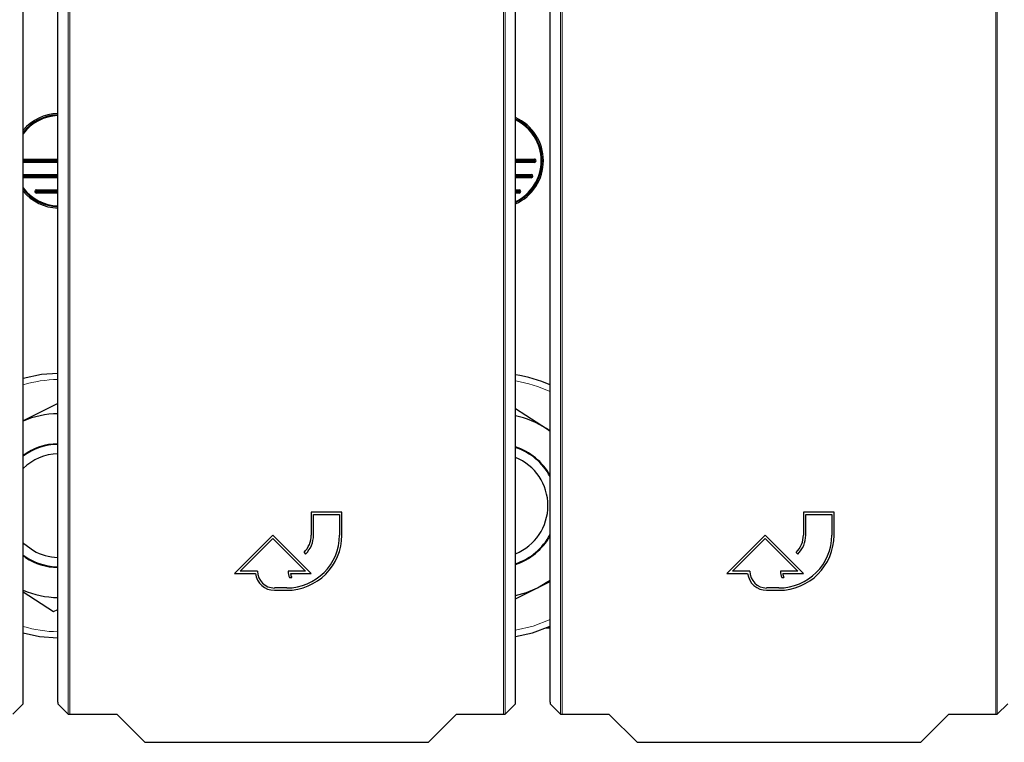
# Model space of a CAD drawing. Header units: millimetres. Extents: x 5 to 418, y 2 to 292.
# Tile 7 of 90: x 75 to 96, y 104 to 119. Entities that reach past the tile are written whole.
import ezdxf

# ---------------------------------------------------------------- set-up
doc = ezdxf.new("R2010")
doc.units = ezdxf.units.MM

msp = doc.modelspace()

# ---------------------------------------------------------------- linework, layer by layer
at = {"color": 7, "linetype": 'Continuous', "lineweight": 18}
for p, q in [((75.6905, 104.3546), (75.6905, 126.2659)), ((75.7238, 126.2659), (75.7238, 104.354)), ((85.1583, 104.354), (85.1583, 126.2659)), ((85.1916, 126.2659), (85.1916, 104.3546)), ((86.3986, 104.3546), (86.3986, 126.2659)), ((86.4319, 126.2659), (86.4319, 104.354)), ((95.8664, 104.354), (95.8664, 126.2659)), ((95.8997, 126.2659), (95.8997, 104.3546)), ((75.4627, 117.2237), (75.4592, 117.2237)), ((85.8296, 116.3987), (85.8295, 116.4276)), ((85.8296, 116.3532), (85.8296, 116.3821)), ((74.7326, 116.0943), (74.7326, 116.0654)), ((85.7601, 116.0943), (85.7601, 116.0654)), ((74.7326, 116.0487), (74.7326, 116.0199)), ((85.7601, 116.0487), (85.7601, 116.0199)), ((74.9964, 115.7609), (74.9964, 115.7321)), ((74.9964, 115.7154), (74.9964, 115.6865)), ((85.4964, 115.7609), (85.4964, 115.7321)), ((85.4964, 115.7154), (85.4964, 115.6865))]:
    msp.add_line(p, q, dxfattribs=at)
at = {"color": 7, "linetype": 'Continuous', "lineweight": 25}
for p, q in [((74.7081, 104.6152), (74.7081, 121.1902)), ((75.4627, 104.6152), (75.4627, 121.1902)), ((85.4194, 104.6152), (85.4194, 121.1902)), ((86.1708, 104.6152), (86.1708, 121.1902)), ((75.4592, 116.4276), (75.4592, 117.2237)), ((74.7081, 116.4276), (75.4592, 116.4276)), ((74.7081, 116.3987), (75.4627, 116.3987)), ((74.7081, 116.3821), (75.4627, 116.3821)), ((75.4627, 116.3532), (74.7081, 116.3532)), ((75.4592, 116.4276), (75.4627, 116.424)), ((85.4194, 116.4276), (85.8295, 116.4276)), ((85.4194, 116.3987), (85.8296, 116.3987)), ((85.4194, 116.3821), (85.8296, 116.3821)), ((85.8296, 116.3532), (85.4194, 116.3532)), ((74.7326, 116.0943), (75.4627, 116.0943)), ((85.4194, 116.0943), (85.7601, 116.0943)), ((74.7326, 116.0654), (75.4627, 116.0654)), ((74.7326, 116.0487), (75.4627, 116.0487)), ((75.4627, 116.0199), (74.7326, 116.0199)), ((85.4194, 116.0654), (85.7601, 116.0654)), ((85.4194, 116.0487), (85.7601, 116.0487)), ((85.7601, 116.0199), (85.4194, 116.0199)), ((74.9964, 115.7609), (75.4627, 115.7609)), ((74.9964, 115.7321), (75.4627, 115.7321)), ((74.9964, 115.7154), (75.4627, 115.7154)), ((75.4627, 115.6865), (74.9964, 115.6865)), ((85.4194, 115.7609), (85.4964, 115.7609)), ((85.4194, 115.7321), (85.4964, 115.7321)), ((85.4194, 115.7154), (85.4964, 115.7154)), ((85.4964, 115.6865), (85.4194, 115.6865)), ((75.4627, 111.1149), (74.7081, 110.733)), ((85.4194, 111.003), (86.0902, 110.5647)), ((86.1708, 110.5093), (86.0902, 110.5647)), ((86.0902, 110.5647), (86.1708, 110.5121)), ((81.6411, 108.7491), (80.9744, 108.7491)), ((80.9744, 108.7491), (80.9744, 108.2491)), ((81.0244, 108.2491), (81.0244, 108.6991)), ((81.0244, 108.6991), (81.5911, 108.6991)), ((81.5911, 108.6991), (81.5911, 108.2491)), ((81.6411, 108.2491), (81.6411, 108.7491)), ((92.3491, 108.7491), (91.6825, 108.7491)), ((91.6825, 108.7491), (91.6825, 108.2491)), ((91.7325, 108.2491), (91.7325, 108.6991)), ((91.7325, 108.6991), (92.2991, 108.6991)), ((92.2991, 108.6991), (92.2991, 108.2491)), ((92.3491, 108.2491), (92.3491, 108.7491)), ((80.1411, 108.2491), (79.3077, 107.4157)), ((79.4285, 107.4657), (80.1411, 108.1784)), ((80.9744, 107.4157), (80.1411, 108.2491)), ((80.1411, 108.1784), (80.8537, 107.4657)), ((90.8491, 108.2491), (90.0158, 107.4157)), ((90.1365, 107.4657), (90.8491, 108.1784)), ((91.6825, 107.4157), (90.8491, 108.2491)), ((90.8491, 108.1784), (91.5617, 107.4657)), ((74.7081, 107.815), (74.8297, 107.7357)), ((74.7596, 107.7627), (74.7081, 107.798)), ((80.8182, 107.872), (80.8536, 107.8366)), ((91.5262, 107.872), (91.5616, 107.8366)), ((79.3077, 107.4157), (79.7608, 107.4157)), ((79.8077, 107.4657), (79.4285, 107.4657)), ((80.8537, 107.4657), (80.4744, 107.4657)), ((80.5012, 107.3257), (80.5512, 107.3257)), ((80.5241, 107.4157), (80.9744, 107.4157)), ((90.0158, 107.4157), (90.4688, 107.4157)), ((90.5158, 107.4657), (90.1365, 107.4657)), ((91.5617, 107.4657), (91.1825, 107.4657)), ((91.2093, 107.3257), (91.2593, 107.3257)), ((91.2322, 107.4157), (91.6825, 107.4157)), ((80.4411, 107.0991), (80.1744, 107.0991)), ((85.4194, 106.863), (85.8994, 107.1059)), ((85.8994, 107.1059), (86.1708, 107.2432)), ((91.1491, 107.0991), (90.8825, 107.0991)), ((74.7081, 107.0164), (75.3691, 106.5845)), ((80.1744, 107.0491), (80.4411, 107.0491)), ((90.8825, 107.0491), (91.1491, 107.0491)), ((75.3691, 106.5845), (75.4627, 106.6318)), ((86.1708, 106.2237), (86.0708, 106.2237)), ((74.4803, 104.3546), (74.7075, 104.5818)), ((75.4633, 104.5818), (75.6905, 104.3546)), ((85.1916, 104.3546), (85.4189, 104.5818)), ((86.1713, 104.5818), (86.3986, 104.3546)), ((95.8997, 104.3546), (96.1269, 104.5818)), ((75.7238, 104.354), (76.7445, 104.354)), ((76.7445, 104.354), (77.3553, 103.7433)), ((83.5268, 103.7433), (84.1376, 104.354)), ((84.1376, 104.354), (85.1583, 104.354)), ((86.4319, 104.354), (87.4526, 104.354)), ((87.4526, 104.354), (88.0634, 103.7433)), ((94.2349, 103.7433), (94.8456, 104.354)), ((94.8456, 104.354), (95.8664, 104.354)), ((77.3553, 103.7433), (83.5268, 103.7433)), ((88.0634, 103.7433), (94.2349, 103.7433))]:
    msp.add_line(p, q, dxfattribs=at)
at = {"color": 7, "linetype": 'Continuous', "lineweight": 25, "flags": 128}
for points in [[(75.4592, 117.2237), (75.462, 117.2379), (75.4627, 117.2396)], [(74.7081, 116.085), (74.7184, 116.0914), (74.7326, 116.0943)], [(74.7326, 116.0199), (74.7184, 116.0227), (74.7081, 116.0291)], [(75.4627, 111.7652), (75.1086, 111.7391), (74.7081, 111.6552)], [(74.7081, 108.0827), (74.7219, 108.0695), (74.9321, 107.913)], [(85.4194, 106.9357), (85.6588, 107.0033), (85.8994, 107.1059)], [(85.8994, 107.1059), (86.1246, 107.239), (86.1708, 107.2715)], [(85.4194, 106.0467), (85.7856, 106.1258), (86.1708, 106.2662)], [(74.7081, 106.1256), (75.0658, 106.0478), (75.4627, 106.0156)]]:
    msp.add_lwpolyline(points, dxfattribs=at)
at = {"color": 7, "linetype": 'Continuous', "lineweight": 18, "flags": 128}
msp.add_lwpolyline([(85.4194, 106.1798), (85.8019, 106.2679), (86.1708, 106.4111)], dxfattribs=at)
at = {"color": 7, "linetype": 'Continuous', "lineweight": 25}
for centre, radius, start, end in [((75.4964, 116.3904), 1.0297, 91.87285, 139.9567), ((75.4964, 116.3904), 1.0008, 91.92689, 141.9655), ((75.4964, 116.3904), 0.993, 91.94218, 142.5504), ((75.4964, 116.3904), 0.9833, 91.9612, 143.28864), ((84.9964, 116.3904), 1.0297, 294.26044, 65.73956), ((84.9964, 116.3904), 1.0008, 295.00746, 64.99254), ((84.9964, 116.3904), 0.993, 295.21968, 64.78032), ((84.9964, 116.3904), 0.9833, 295.48404, 64.51596), ((85.8297, 116.3904), 0.0372, 269.93582, 90.28648), ((85.8297, 116.3904), 0.00833, 269.71352, 90.28648), ((85.7601, 116.0571), 0.0372, 270, 90), ((74.7326, 116.0571), 0.00833, 90, 270), ((85.7601, 116.0571), 0.00833, 270, 90), ((75.4964, 116.3904), 0.9833, 216.71136, 268.0388), ((75.4964, 116.3904), 0.993, 217.4496, 268.05782), ((75.4964, 116.3904), 1.0008, 218.0345, 268.07311), ((75.4964, 116.3904), 1.0297, 220.0433, 268.12715), ((74.9964, 115.7237), 0.0372, 90, 270), ((74.9964, 115.7237), 0.00833, 90, 270), ((85.4964, 115.7237), 0.0372, 270, 90), ((85.4964, 115.7237), 0.00833, 270, 90), ((84.9964, 108.8904), 2.875, 65.89019, 81.53755), ((75.4964, 108.8904), 2, 90.96411, 113.21285), ((84.9964, 108.8904), 2, 56.84238, 77.78713), ((75.4964, 108.8904), 1.3471, 91.43149, 125.81623), ((75.4964, 108.8904), 1.3333, 91.44625, 126.24379), ((84.9964, 108.8904), 1.3471, 29.33047, 71.69487), ((84.9964, 108.8904), 1.3333, 28.26105, 71.49929), ((75.4964, 108.8904), 1.1286, 91.70871, 134.30542), ((84.9964, 108.8904), 1.1286, 292.01719, 67.98281), ((80.4411, 108.2491), 1.2, 270, 360), ((80.4411, 108.2491), 1.15, 270, 360), ((80.4411, 108.2491), 0.5333, 315, 360), ((80.4411, 108.2491), 0.5833, 315, 360), ((84.9964, 108.8904), 1.3333, 288.50071, 331.73895), ((84.9964, 108.8904), 1.3471, 288.30513, 330.66953), ((91.1491, 108.2491), 1.2, 270, 360), ((91.1491, 108.2491), 1.15, 270, 360), ((91.1491, 108.2491), 0.5333, 315, 360), ((91.1491, 108.2491), 0.5833, 315, 360), ((75.4964, 108.8904), 1.3471, 236.84238, 268.56851), ((75.4964, 108.8904), 1.1286, 240, 268.29129), ((75.4964, 108.8904), 1.3333, 240, 268.55375), ((80.1744, 107.4657), 0.4167, 186.8921, 270), ((80.1744, 107.4657), 0.3667, 180, 270), ((80.8537, 107.4657), 0.3793, 180, 201.66618), ((80.8537, 107.4657), 0.3333, 188.62693, 204.84083), ((90.8825, 107.4657), 0.4167, 186.8921, 270), ((90.8825, 107.4657), 0.3667, 180, 270), ((91.5617, 107.4657), 0.3793, 180, 201.66618), ((91.5617, 107.4657), 0.3333, 188.62693, 204.84083), ((75.4964, 108.8904), 2, 246.78715, 269.03589)]:
    msp.add_arc(centre, radius, start, end, dxfattribs=at)
at = {"color": 7, "linetype": 'Continuous', "lineweight": 18}
for centre, start, end in [((75.4964, 108.8904), 90.70284, 106.69891), ((84.9964, 108.8904), 64.65416, 81.12842), ((75.4964, 108.8904), 253.30109, 269.29716)]:
    msp.add_arc(centre, 2.7434, start, end, dxfattribs=at)
at = {"color": 7, "linetype": 'Continuous', "lineweight": 25}
for centre, major_axis, start_param, end_param in [((74.7075, 104.6152), (0, 0.0333), 3.1590459, 4.712389), ((75.4633, 104.6152), (0, 0.0333), 1.5707963, 3.1241394), ((85.4189, 104.6152), (0, 0.0333), 3.1590459, 4.712389), ((86.1713, 104.6152), (0, 0.0333), 1.5707963, 3.1241394), ((75.7238, 104.3546), (0.0333, 0), 3.1590459, 4.712389), ((85.1583, 104.3546), (0.0333, 0), 4.712389, 6.265732), ((86.4319, 104.3546), (0.0333, 0), 3.1590459, 4.712389), ((95.8664, 104.3546), (0.0333, 0), 4.712389, 6.265732)]:
    msp.add_ellipse(centre, major_axis=major_axis, ratio=0.0174551, start_param=start_param, end_param=end_param, dxfattribs=at)

doc.saveas('drawing.dxf')
